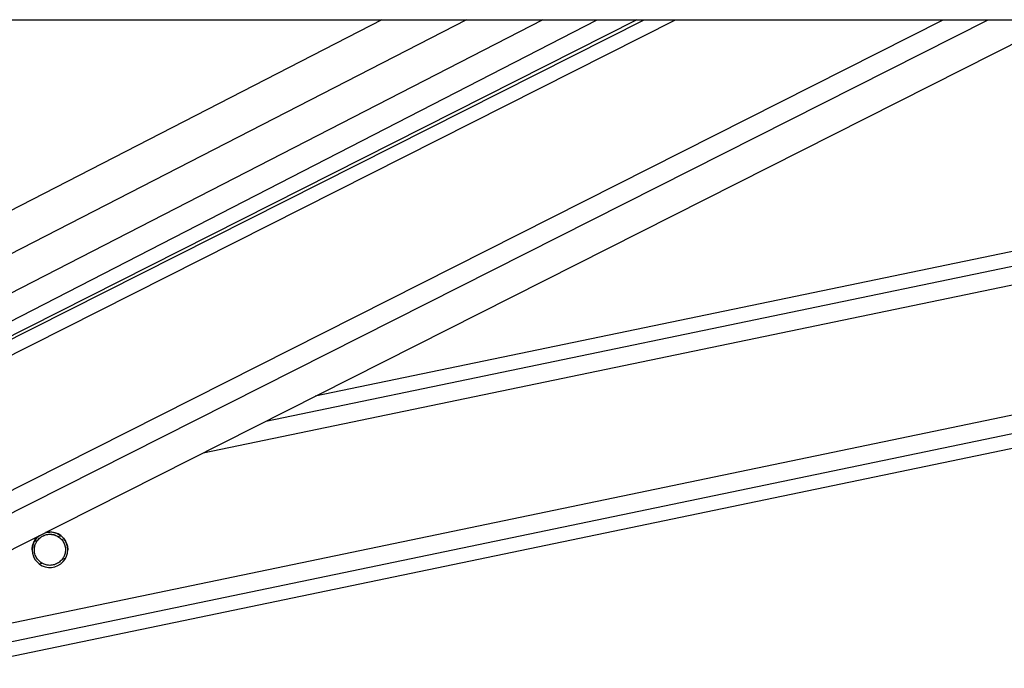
# Model space of a CAD drawing. Header units: millimetres. Extents: x 20 to 19631, y 28 to 16288.
# Tile 10 of 124: x 3609 to 3875, y 6437 to 6612. Entities that reach past the tile are written whole.
import ezdxf

# ---------------------------------------------------------------- set-up
doc = ezdxf.new("R2010")
doc.units = ezdxf.units.MM
doc.header["$LTSCALE"] = 2

msp = doc.modelspace()

# ---------------------------------------------------------------- linework, layer by layer
at = {"color": 7, "linetype": 'Continuous', "lineweight": 25}
for p, q in [((3440.56, 6612.47), (5980.46, 6612.47)), ((3775.73, 6612.47), (3531.53, 6489.2)), ((3532.67, 6493.07), (3765, 6612.47)), ((3553.14, 6442.36), (3890.13, 6612.47)), ((3591.23, 6437.49), (4433.64, 6612.47)), ((4177.95, 6612.47), (3688.89, 6510.89))]:
    msp.add_line(p, q, dxfattribs=at)
at = {"color": 8, "linetype": 'Continuous', "lineweight": 25}
for p, q in [((3706.85, 6612.47), (3517.45, 6515.13)), ((3729.68, 6612.47), (3520.16, 6504.79)), ((3750.28, 6612.47), (3526.13, 6497.27)), ((3527.66, 6481.98), (3786.16, 6612.47)), ((3528.32, 6486.62), (3777.64, 6612.47)), ((3535.79, 6449.63), (3858.37, 6612.47)), ((3538.77, 6444.99), (3870.55, 6612.47)), ((3589.44, 6446.15), (4390.15, 6612.47)), ((3590.44, 6441.33), (4414.38, 6612.47)), ((3658.62, 6495.61), (4221.24, 6612.47)), ((3675.54, 6504.15), (4197.05, 6612.47)), ((3613.1, 6471.77), (3613.88, 6471.94)), ((3619.42, 6473.09), (3620.22, 6473.25)), ((3620.68, 6467.01), (3621.49, 6467.17)), ((3614.33, 6465.69), (3615.14, 6465.86))]:
    msp.add_line(p, q, dxfattribs=at)
at = {"color": 7, "linetype": 'Continuous', "lineweight": 25}
msp.add_arc((3617.28, 6469.48), 4.8, 128.7638, 104.8035, dxfattribs=at)
for points, knots in [([(3616.29, 6474.13), (3616.71, 6474.2), (3617.65, 6474.36), (3619.07, 6474), (3620, 6473.46), (3620.39, 6473.12), (3620.46, 6473.07)], [0, 0, 0, 0, 0.275463, 0.614206, 0.939567, 1, 1, 1, 1]), ([(3612.48, 6469.47), (3612.48, 6469.64), (3612.49, 6470), (3612.58, 6470.52), (3612.73, 6471.04), (3612.86, 6471.35), (3612.93, 6471.5)], [0, 0, 0, 0, 0.22312, 0.4873, 0.741738, 1, 1, 1, 1]), ([(3612.93, 6471.5), (3613.13, 6471.89), (3613.5, 6472.57), (3614.17, 6473.09), (3614.46, 6473.31)], [0, 0, 0, 0, 0.563085, 1, 1, 1, 1]), ([(3615.14, 6465.86), (3614.77, 6466.12), (3614.09, 6466.61), (3613.39, 6467.73), (3613.05, 6468.92), (3613.08, 6470.11), (3613.36, 6471.13), (3613.72, 6471.68), (3613.88, 6471.94)], [0, 0, 0, 0, 0.204636, 0.376335, 0.548834, 0.703363, 0.864285, 1, 1, 1, 1]), ([(3613.11, 6469.45), (3613.11, 6469.65), (3613.09, 6470.25), (3613.37, 6471.1), (3613.72, 6471.65), (3613.88, 6471.91)], [0, 0, 0, 0, 0.222525, 0.644296, 1, 1, 1, 1]), ([(3613.88, 6471.94), (3614.13, 6472.23), (3614.64, 6472.83), (3615.76, 6473.45), (3617.01, 6473.73), (3618.33, 6473.62), (3619.05, 6473.26), (3619.42, 6473.09)], [0, 0, 0, 0, 0.196452, 0.39265, 0.593358, 0.798818, 1, 1, 1, 1]), ([(3613.88, 6471.91), (3614.13, 6472.2), (3614.64, 6472.8), (3615.76, 6473.42), (3617.01, 6473.7), (3618.33, 6473.59), (3619.05, 6473.23), (3619.42, 6473.06)], [0, 0, 0, 0, 0.1964524, 0.3926501, 0.5933582, 0.7988178, 1, 1, 1, 1]), ([(3619.42, 6473.09), (3619.79, 6472.82), (3620.47, 6472.33), (3621.17, 6471.21), (3621.5, 6470.01), (3621.48, 6468.83), (3621.19, 6467.81), (3620.84, 6467.26), (3620.68, 6467.01)], [0, 0, 0, 0, 0.204636, 0.376335, 0.548834, 0.703363, 0.864285, 1, 1, 1, 1]), ([(3619.42, 6473.06), (3619.79, 6472.79), (3620.47, 6472.3), (3621.15, 6471.18), (3621.48, 6470.19), (3621.45, 6469.61), (3621.44, 6469.44)], [0, 0, 0, 0, 0.33088, 0.608503, 0.887419, 1, 1, 1, 1]), ([(3620.46, 6473.07), (3620.76, 6472.76), (3621.37, 6472.14), (3621.91, 6470.87), (3622.12, 6469.92), (3622.07, 6469.49), (3622.07, 6469.47)], [0, 0, 0, 0, 0.340374, 0.68323, 0.981141, 1, 1, 1, 1]), ([(3620.68, 6467.01), (3620.42, 6466.71), (3619.92, 6466.11), (3618.8, 6465.49), (3617.54, 6465.21), (3616.23, 6465.32), (3615.5, 6465.68), (3615.14, 6465.86)], [0, 0, 0, 0, 0.1964524, 0.3926501, 0.5933582, 0.7988178, 1, 1, 1, 1])]:
    msp.add_open_spline(points, degree=3, knots=knots, dxfattribs=at)

doc.saveas('drawing.dxf')
